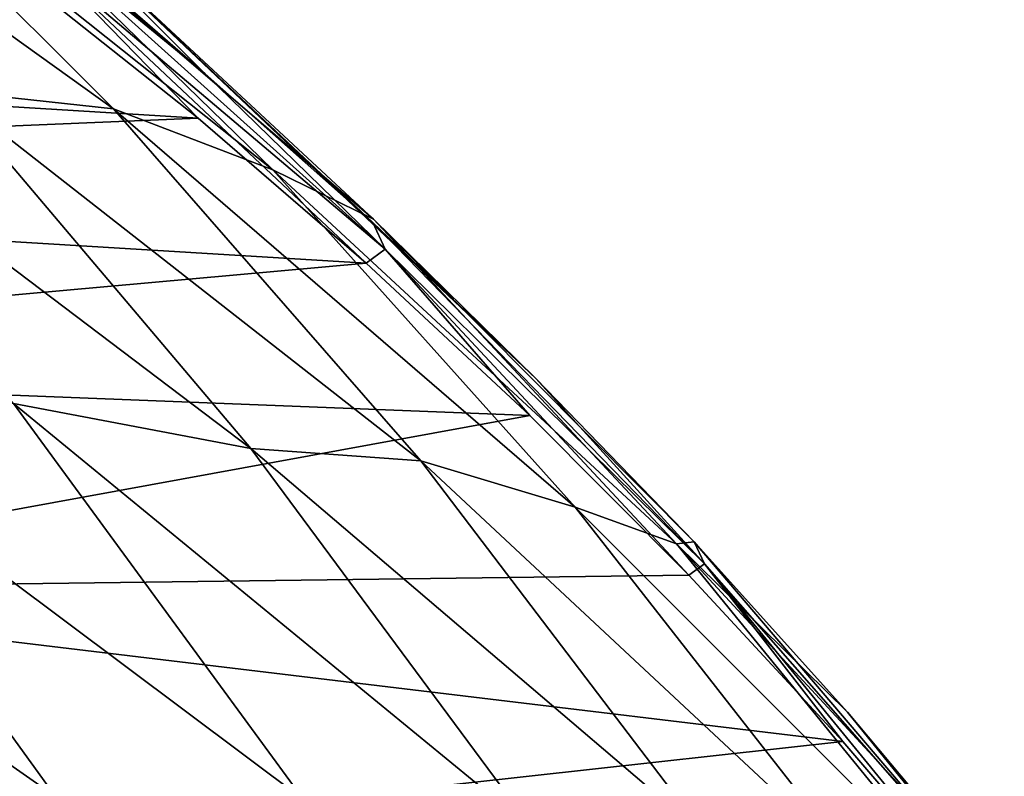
# Model space of a CAD drawing. Header units: metres. Extents: x -13 to 104, y -17 to 17.
# Tile 234 of 235: x 100.56 to 102.66, y 10.65 to 12.26. Entities that reach past the tile are written whole.
import ezdxf

# ---------------------------------------------------------------- set-up
doc = ezdxf.new("R2010")
doc.units = ezdxf.units.M
doc.layers.add('solid_508351', color=7, linetype='CONTINUOUS')

msp = doc.modelspace()

# ---------------------------------------------------------------- linework, layer by layer
at = {"layer": 'solid_508351'}
for points in [[(100.956894, 12.142402, -7.459786), (100.632668, 12.468022, -8.535594), (99.91584, 13.045006, -8.033665)], [(100.590752, 12.44323, -7.203415), (100.956894, 12.142402, -7.459786), (99.91584, 13.045006, -8.033665)], [(99.723465, 12.812952, -12.035175), (100.067001, 12.760736, -10.872922), (100.761734, 12.067311, -11.359381)], [(100.408981, 12.105716, -12.515182), (99.723465, 12.812952, -12.035175), (100.761734, 12.067311, -11.359381)], [(100.067001, 12.760736, -10.872922), (100.419174, 12.601544, -9.739173), (101.101318, 11.937755, -10.216814)], [(100.761734, 12.067311, -11.359381), (100.067001, 12.760736, -10.872922), (101.101318, 11.937755, -10.216814)], [(100.419174, 12.601544, -9.739173), (100.632668, 12.468022, -8.535594), (101.31543, 11.832437, -9.013666)], [(101.101318, 11.937755, -10.216814), (100.419174, 12.601544, -9.739173), (101.31543, 11.832437, -9.013666)], [(101.661095, 11.493023, -7.952875), (101.31543, 11.832437, -9.013666), (100.632668, 12.468022, -8.535594)], [(101.313828, 11.825527, -7.709716), (101.661095, 11.493023, -7.952875), (100.632668, 12.468022, -8.535594)], [(100.956894, 12.142402, -7.459786), (101.313828, 11.825527, -7.709716), (100.632668, 12.468022, -8.535594)], [(101.34037, 11.768494, -7.456191), (100.956894, 12.142402, -7.459786), (100.590752, 12.44323, -7.203415)], [(100.622414, 12.376225, -6.953472), (101.34037, 11.768494, -7.456191), (100.590752, 12.44323, -7.203415)], [(100.575356, 12.339491, -6.669443), (100.942177, 12.047354, -6.926294), (100.622414, 12.376225, -6.953472)], [(101.300018, 11.738914, -7.176856), (101.34037, 11.768494, -7.456191), (100.622414, 12.376225, -6.953472)], [(100.942177, 12.047354, -6.926294), (101.300018, 11.738914, -7.176856), (100.622414, 12.376225, -6.953472)], [(97.375465, 12.266027, -4.428853), (100.942177, 12.047354, -6.926294), (100.575356, 12.339491, -6.669443)], [(97.375465, 12.266027, -4.428853), (98.149345, 11.93047, -4.97073), (100.942177, 12.047354, -6.926294)], [(99.884819, 12.229321, -13.56851), (100.408981, 12.105716, -12.515182), (101.054092, 11.343926, -12.966889)], [(100.548668, 11.439921, -14.033341), (99.884819, 12.229321, -13.56851), (101.054092, 11.343926, -12.966889)], [(101.34037, 11.768494, -7.456191), (101.313828, 11.825527, -7.709716), (100.956894, 12.142402, -7.459786)], [(100.408981, 12.105716, -12.515182), (100.761734, 12.067311, -11.359381), (101.416092, 11.317627, -11.817565)], [(101.054092, 11.343926, -12.966889), (100.408981, 12.105716, -12.515182), (101.416092, 11.317627, -11.817565)], [(100.761734, 12.067311, -11.359381), (101.101318, 11.937755, -10.216814), (101.745026, 11.219039, -10.667545)], [(101.416092, 11.317627, -11.817565), (100.761734, 12.067311, -11.359381), (101.745026, 11.219039, -10.667545)], [(98.149345, 11.93047, -4.97073), (101.300018, 11.738914, -7.176856), (100.942177, 12.047354, -6.926294)], [(98.149345, 11.93047, -4.97073), (98.899147, 11.522453, -5.495747), (101.300018, 11.738914, -7.176856)], [(101.101318, 11.937755, -10.216814), (101.31543, 11.832437, -9.013666), (101.960907, 11.141234, -9.465637)], [(101.745026, 11.219039, -10.667545), (101.101318, 11.937755, -10.216814), (101.960907, 11.141234, -9.465637)], [(102.020348, 11.098814, -7.932313), (101.661095, 11.493023, -7.952875), (101.313828, 11.825527, -7.709716)], [(101.34037, 11.768494, -7.456191), (102.020348, 11.098814, -7.932313), (101.313828, 11.825527, -7.709716)], [(101.99823, 11.145329, -8.188941), (101.960907, 11.141234, -9.465637), (101.31543, 11.832437, -9.013666)], [(101.661095, 11.493023, -7.952875), (101.99823, 11.145329, -8.188941), (101.31543, 11.832437, -9.013666)], [(101.300018, 11.738914, -7.176856), (101.648323, 11.414635, -7.420743), (101.34037, 11.768494, -7.456191)], [(101.986923, 11.074704, -7.657832), (102.020348, 11.098814, -7.932313), (101.34037, 11.768494, -7.456191)], [(101.648323, 11.414635, -7.420743), (101.986923, 11.074704, -7.657832), (101.34037, 11.768494, -7.456191)], [(98.899147, 11.522453, -5.495747), (101.648323, 11.414635, -7.420743), (101.300018, 11.738914, -7.176856)], [(98.899147, 11.522453, -5.495747), (99.620735, 11.044242, -6.001011), (101.648323, 11.414635, -7.420743)], [(102.020348, 11.098814, -7.932313), (101.99823, 11.145329, -8.188941), (101.661095, 11.493023, -7.952875)], [(99.426346, 11.452124, -16.12096), (100.025063, 11.450864, -15.099657), (100.638046, 10.603285, -15.52887)], [(100.035591, 10.603488, -16.547558), (99.426346, 11.452124, -16.12096), (100.638046, 10.603285, -15.52887)], [(100.025063, 11.450864, -15.099657), (100.548668, 11.439921, -14.033341), (101.166733, 10.59694, -14.466114)], [(100.638046, 10.603285, -15.52887), (100.025063, 11.450864, -15.099657), (101.166733, 10.59694, -14.466114)], [(100.548668, 11.439921, -14.033341), (101.054092, 11.343926, -12.966889), (101.655876, 10.531016, -13.388264)], [(101.166733, 10.59694, -14.466114), (100.548668, 11.439921, -14.033341), (101.655876, 10.531016, -13.388264)], [(99.620735, 11.044242, -6.001011), (101.986923, 11.074704, -7.657832), (101.648323, 11.414635, -7.420743)], [(101.054092, 11.343926, -12.966889), (101.416092, 11.317627, -11.817565), (102.027016, 10.515179, -12.245337)], [(101.655876, 10.531016, -13.388264), (101.054092, 11.343926, -12.966889), (102.027016, 10.515179, -12.245337)], [(101.416092, 11.317627, -11.817565), (101.745026, 11.219039, -10.667545), (102.347343, 10.448704, -11.089293)], [(102.027016, 10.515179, -12.245337), (101.416092, 11.317627, -11.817565), (102.347343, 10.448704, -11.089293)], [(101.745026, 11.219039, -10.667545), (101.960907, 11.141234, -9.465637), (102.566078, 10.397665, -9.88938)], [(102.347343, 10.448704, -11.089293), (101.745026, 11.219039, -10.667545), (102.566078, 10.397665, -9.88938)], [(101.99823, 11.145329, -8.188941), (102.324791, 10.782906, -8.417602), (101.960907, 11.141234, -9.465637)], [(102.64035, 10.406231, -8.638556), (102.566078, 10.397665, -9.88938), (101.960907, 11.141234, -9.465637)], [(102.324791, 10.782906, -8.417602), (102.64035, 10.406231, -8.638556), (101.960907, 11.141234, -9.465637)], [(102.658752, 10.37071, -8.379332), (102.324791, 10.782906, -8.417602), (101.99823, 11.145329, -8.188941)], [(102.020348, 11.098814, -7.932313), (102.658752, 10.37071, -8.379332), (101.99823, 11.145329, -8.188941)], [(101.986923, 11.074704, -7.657832), (102.314758, 10.720141, -7.887386), (102.020348, 11.098814, -7.932313)], [(102.631783, 10.351043, -8.109365), (102.658752, 10.37071, -8.379332), (102.020348, 11.098814, -7.932313)], [(102.314758, 10.720141, -7.887386), (102.631783, 10.351043, -8.109365), (102.020348, 11.098814, -7.932313)], [(99.620735, 11.044242, -6.001011), (102.314758, 10.720141, -7.887386), (101.986923, 11.074704, -7.657832)], [(99.620735, 11.044242, -6.001011), (100.310097, 10.498381, -6.483706), (102.314758, 10.720141, -7.887386)], [(102.658752, 10.37071, -8.379332), (102.64035, 10.406231, -8.638556), (102.324791, 10.782906, -8.417602)], [(100.310097, 10.498381, -6.483706), (102.631783, 10.351043, -8.109365), (102.314758, 10.720141, -7.887386)]]:
    msp.add_3dface(points, dxfattribs=at)

doc.saveas('drawing.dxf')
